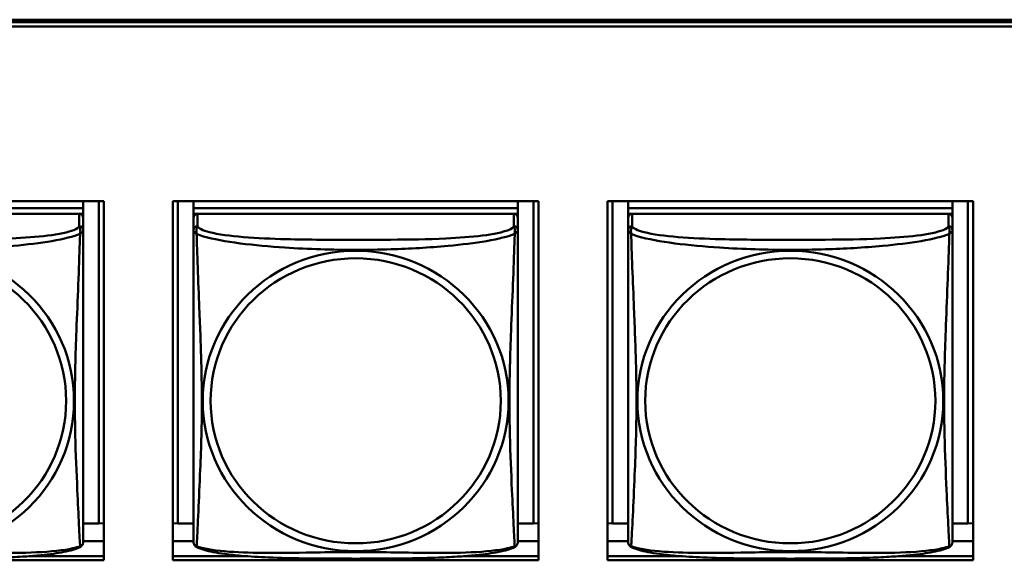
# Model space of a CAD drawing. Header units: inches. Extents: x 0.8 to 72.9, y -5.1 to 48.7.
# Tile 66 of 237: x 45.959 to 47.393, y 12.45 to 13.237. Entities that reach past the tile are written whole.
import ezdxf

# ---------------------------------------------------------------- set-up
doc = ezdxf.new("R2010")
doc.units = ezdxf.units.IN
doc.header["$MEASUREMENT"] = 0
doc.layers.add('Visible Edges(ROSSANSI)', color=7, linetype='Continuous', lineweight=50)
doc.layers.add('Visible Tangent Edges(ROSSANSI)', color=7, linetype='Continuous', lineweight=50)

msp = doc.modelspace()

# ---------------------------------------------------------------- linework, layer by layer
at = {"layer": 'Visible Edges(ROSSANSI)'}
for p, q in [((35.8645, 13.2374), (53.2406, 13.2373)), ((35.8655, 13.2337), (53.2406, 13.2337)), ((53.2406, 13.2276), (35.8655, 13.2276)), ((45.5491, 12.9732), (46.0815, 12.9732)), ((46.0515, 12.9732), (46.0515, 12.9628)), ((46.0741, 12.9732), (46.0741, 12.504)), ((46.0815, 12.9732), (46.0815, 12.4504)), ((46.1821, 12.4504), (46.1821, 12.9732)), ((46.1821, 12.9732), (46.7145, 12.9732)), ((46.1894, 12.504), (46.1894, 12.9732)), ((46.212, 12.9732), (46.212, 12.9628)), ((46.6845, 12.9732), (46.6845, 12.9628)), ((46.7071, 12.9732), (46.7071, 12.504)), ((46.7145, 12.9732), (46.7145, 12.4504)), ((46.8151, 12.4504), (46.8151, 12.9732)), ((46.8151, 12.9732), (47.3475, 12.9732)), ((46.8224, 12.504), (46.8224, 12.9732)), ((46.845, 12.9732), (46.845, 12.9628)), ((47.3175, 12.9732), (47.3175, 12.9628)), ((47.3401, 12.9732), (47.3401, 12.504)), ((47.3475, 12.9732), (47.3475, 12.4504)), ((46.0515, 12.9628), (45.5791, 12.9628)), ((45.5791, 12.9628), (46.0515, 12.9628)), ((46.0456, 12.9546), (45.585, 12.9546)), ((46.0457, 12.9546), (46.0515, 12.9546)), ((46.0515, 12.9628), (46.0515, 12.9546)), ((46.0515, 12.9628), (46.0515, 12.9628)), ((46.0515, 12.9546), (46.0515, 12.9489)), ((46.6845, 12.9628), (46.212, 12.9628)), ((46.212, 12.9628), (46.212, 12.9546)), ((46.212, 12.9628), (46.212, 12.9628)), ((46.212, 12.9628), (46.6845, 12.9628)), ((46.212, 12.9489), (46.212, 12.9546)), ((46.212, 12.9546), (46.2179, 12.9546)), ((46.6786, 12.9546), (46.218, 12.9546)), ((46.6787, 12.9546), (46.6845, 12.9546)), ((46.6845, 12.9628), (46.6845, 12.9546)), ((46.6845, 12.9628), (46.6845, 12.9628)), ((46.6845, 12.9546), (46.6845, 12.9489)), ((47.3175, 12.9628), (46.845, 12.9628)), ((46.845, 12.9628), (46.845, 12.9546)), ((46.845, 12.9628), (46.845, 12.9628)), ((46.845, 12.9628), (47.3175, 12.9628)), ((46.845, 12.9489), (46.845, 12.9546)), ((46.845, 12.9546), (46.8509, 12.9546)), ((47.3116, 12.9546), (46.851, 12.9546)), ((47.3117, 12.9546), (47.3175, 12.9546)), ((47.3175, 12.9628), (47.3175, 12.9546)), ((47.3175, 12.9628), (47.3175, 12.9628)), ((47.3175, 12.9546), (47.3175, 12.9489)), ((46.0515, 12.9311), (46.0515, 12.9488)), ((46.212, 12.9488), (46.212, 12.9311)), ((46.6845, 12.9311), (46.6845, 12.9488)), ((46.845, 12.9488), (46.845, 12.9311)), ((47.3175, 12.9311), (47.3175, 12.9488)), ((46.0741, 12.504), (46.0515, 12.504)), ((46.0741, 12.504), (46.0815, 12.5044)), ((46.1894, 12.504), (46.1821, 12.5044)), ((46.212, 12.504), (46.1894, 12.504)), ((46.7071, 12.504), (46.6845, 12.504)), ((46.7071, 12.504), (46.7145, 12.5044)), ((46.8224, 12.504), (46.8151, 12.5044)), ((46.845, 12.504), (46.8224, 12.504)), ((47.3401, 12.504), (47.3175, 12.504)), ((47.3401, 12.504), (47.3475, 12.5044)), ((46.0815, 12.4784), (46.0515, 12.4784)), ((46.212, 12.4784), (46.1821, 12.4784)), ((46.7145, 12.4784), (46.6845, 12.4784)), ((46.845, 12.4784), (46.8151, 12.4784)), ((47.3475, 12.4784), (47.3175, 12.4784)), ((46.0815, 12.4504), (45.5491, 12.4504)), ((45.9747, 12.4565), (46.0815, 12.4565)), ((46.1821, 12.4565), (46.2888, 12.4565)), ((46.7145, 12.4504), (46.1821, 12.4504)), ((46.6077, 12.4565), (46.7145, 12.4565)), ((46.8151, 12.4565), (46.9218, 12.4565)), ((47.3475, 12.4504), (46.8151, 12.4504)), ((47.2407, 12.4565), (47.3475, 12.4565))]:
    msp.add_line(p, q, dxfattribs=at)
for centre, start, end in [((46.0377, 12.4781), 350.8504, 360), ((46.2258, 12.4781), 180, 189.1496), ((46.6707, 12.4781), 350.8504, 360), ((46.8588, 12.4781), 180, 189.1496), ((47.3037, 12.4781), 350.8504, 360)]:
    msp.add_arc(centre, 0.0138, start, end, dxfattribs=at)
for centre, major_axis, start_param, end_param in [((46.0456, 12.9488), (0.00591, 0), 0, 1.570796), ((46.218, 12.9488), (-0.00591, 0), 4.712389, 6.283185), ((46.6786, 12.9488), (0.00591, 0), 0, 1.570796), ((46.851, 12.9488), (-0.00591, 0), 4.712389, 6.283185), ((47.3116, 12.9488), (0.00591, 0), 0, 1.570796)]:
    msp.add_ellipse(centre, major_axis=major_axis, ratio=0.981793, start_param=start_param, end_param=end_param, dxfattribs=at)
for points, knots in [([(46.0515, 12.4781), (46.0515, 12.4782), (46.0515, 12.479), (46.0515, 12.4807), (46.0515, 12.4854), (46.0515, 12.4963), (46.0515, 12.5101), (46.0515, 12.524), (46.0515, 12.5405), (46.0515, 12.5579), (46.0515, 12.5826), (46.0515, 12.609), (46.0515, 12.6353), (46.0515, 12.6518), (46.0515, 12.6684), (46.0515, 12.685), (46.0515, 12.7183), (46.0515, 12.7515), (46.0515, 12.7855), (46.0515, 12.8278), (46.0515, 12.8736), (46.0515, 12.9052), (46.0515, 12.9176), (46.0515, 12.927), (46.0515, 12.9311)], [0.352862, 0.352862, 0.352862, 0.352862, 0.404774, 0.404774, 0.404774, 0.550532, 0.550532, 0.550532, 0.69629, 0.69629, 0.69629, 0.902598, 0.902598, 0.902598, 1.03154, 1.03154, 1.03154, 1.289425, 1.289425, 1.289425, 1.610774, 1.610774, 1.610774, 1.73735, 1.73735, 1.73735, 1.73735]), ([(46.212, 12.9311), (46.212, 12.9285), (46.212, 12.9239), (46.212, 12.9178), (46.212, 12.9065), (46.212, 12.8901), (46.212, 12.8723), (46.212, 12.8544), (46.212, 12.8353), (46.212, 12.8161), (46.212, 12.789), (46.212, 12.7618), (46.212, 12.735), (46.212, 12.7183), (46.212, 12.7016), (46.212, 12.685), (46.212, 12.6518), (46.212, 12.6186), (46.212, 12.5864), (46.212, 12.5462), (46.212, 12.5058), (46.212, 12.4872), (46.212, 12.4814), (46.212, 12.4782), (46.212, 12.4782)], [0.325731, 0.325731, 0.325731, 0.325731, 0.404774, 0.404774, 0.404774, 0.550532, 0.550532, 0.550532, 0.69629, 0.69629, 0.69629, 0.902598, 0.902598, 0.902598, 1.03154, 1.03154, 1.03154, 1.289425, 1.289425, 1.289425, 1.610774, 1.610774, 1.610774, 1.710218, 1.710218, 1.710218, 1.710218]), ([(46.6845, 12.4781), (46.6845, 12.4782), (46.6845, 12.479), (46.6845, 12.4807), (46.6845, 12.4854), (46.6845, 12.4963), (46.6845, 12.5101), (46.6845, 12.524), (46.6845, 12.5405), (46.6845, 12.5579), (46.6845, 12.5826), (46.6845, 12.609), (46.6845, 12.6353), (46.6845, 12.6518), (46.6845, 12.6684), (46.6845, 12.685), (46.6845, 12.7183), (46.6845, 12.7515), (46.6845, 12.7855), (46.6845, 12.8278), (46.6845, 12.8736), (46.6845, 12.9052), (46.6845, 12.9176), (46.6845, 12.927), (46.6845, 12.9311)], [0.352862, 0.352862, 0.352862, 0.352862, 0.404774, 0.404774, 0.404774, 0.550532, 0.550532, 0.550532, 0.69629, 0.69629, 0.69629, 0.902598, 0.902598, 0.902598, 1.03154, 1.03154, 1.03154, 1.289425, 1.289425, 1.289425, 1.610774, 1.610774, 1.610774, 1.73735, 1.73735, 1.73735, 1.73735]), ([(46.845, 12.9311), (46.845, 12.9285), (46.845, 12.9239), (46.845, 12.9178), (46.845, 12.9065), (46.845, 12.8901), (46.845, 12.8723), (46.845, 12.8544), (46.845, 12.8353), (46.845, 12.8161), (46.845, 12.789), (46.845, 12.7618), (46.845, 12.735), (46.845, 12.7183), (46.845, 12.7016), (46.845, 12.685), (46.845, 12.6518), (46.845, 12.6186), (46.845, 12.5864), (46.845, 12.5462), (46.845, 12.5058), (46.845, 12.4872), (46.845, 12.4814), (46.845, 12.4782), (46.845, 12.4782)], [0.325731, 0.325731, 0.325731, 0.325731, 0.404774, 0.404774, 0.404774, 0.550532, 0.550532, 0.550532, 0.69629, 0.69629, 0.69629, 0.902598, 0.902598, 0.902598, 1.03154, 1.03154, 1.03154, 1.289425, 1.289425, 1.289425, 1.610774, 1.610774, 1.610774, 1.710218, 1.710218, 1.710218, 1.710218]), ([(47.3175, 12.4781), (47.3175, 12.4782), (47.3175, 12.479), (47.3175, 12.4807), (47.3175, 12.4854), (47.3175, 12.4963), (47.3175, 12.5101), (47.3175, 12.524), (47.3175, 12.5405), (47.3175, 12.5579), (47.3175, 12.5826), (47.3175, 12.609), (47.3175, 12.6353), (47.3175, 12.6518), (47.3175, 12.6684), (47.3175, 12.685), (47.3175, 12.7183), (47.3175, 12.7515), (47.3175, 12.7855), (47.3175, 12.8278), (47.3175, 12.8736), (47.3175, 12.9052), (47.3175, 12.9176), (47.3175, 12.927), (47.3175, 12.9311)], [0.352862, 0.352862, 0.352862, 0.352862, 0.404774, 0.404774, 0.404774, 0.550532, 0.550532, 0.550532, 0.69629, 0.69629, 0.69629, 0.902598, 0.902598, 0.902598, 1.03154, 1.03154, 1.03154, 1.289425, 1.289425, 1.289425, 1.610774, 1.610774, 1.610774, 1.73735, 1.73735, 1.73735, 1.73735]), ([(46.0473, 12.47), (46.0479, 12.4703), (46.0484, 12.4707), (46.0493, 12.4715), (46.0497, 12.472), (46.0503, 12.4729), (46.0505, 12.4733), (46.0509, 12.4742), (46.051, 12.4746), (46.0512, 12.4753), (46.0513, 12.4756), (46.0513, 12.4759)], [0.02273771, 0.02273771, 0.02273771, 0.02273771, 0.02954865, 0.02954865, 0.03635958, 0.03635958, 0.04317052, 0.04317052, 0.04998146, 0.04998146, 0.0567924, 0.0567924, 0.0567924, 0.0567924]), ([(46.2162, 12.47), (46.2157, 12.4703), (46.2152, 12.4707), (46.2143, 12.4715), (46.2139, 12.472), (46.2133, 12.4729), (46.213, 12.4733), (46.2127, 12.4742), (46.2125, 12.4746), (46.2123, 12.4753), (46.2123, 12.4756), (46.2122, 12.4759)], [0.02273771, 0.02273771, 0.02273771, 0.02273771, 0.02954865, 0.02954865, 0.03635958, 0.03635958, 0.04317052, 0.04317052, 0.04998146, 0.04998146, 0.0567924, 0.0567924, 0.0567924, 0.0567924]), ([(46.6803, 12.47), (46.6809, 12.4703), (46.6814, 12.4707), (46.6823, 12.4715), (46.6827, 12.472), (46.6833, 12.4729), (46.6835, 12.4733), (46.6839, 12.4742), (46.684, 12.4746), (46.6842, 12.4753), (46.6843, 12.4756), (46.6843, 12.4759)], [0.02273771, 0.02273771, 0.02273771, 0.02273771, 0.02954865, 0.02954865, 0.03635958, 0.03635958, 0.04317052, 0.04317052, 0.04998146, 0.04998146, 0.0567924, 0.0567924, 0.0567924, 0.0567924]), ([(46.8492, 12.47), (46.8487, 12.4703), (46.8482, 12.4707), (46.8473, 12.4715), (46.8469, 12.472), (46.8463, 12.4729), (46.846, 12.4733), (46.8457, 12.4742), (46.8455, 12.4746), (46.8453, 12.4753), (46.8453, 12.4756), (46.8452, 12.4759)], [0.02273771, 0.02273771, 0.02273771, 0.02273771, 0.02954865, 0.02954865, 0.03635958, 0.03635958, 0.04317052, 0.04317052, 0.04998146, 0.04998146, 0.0567924, 0.0567924, 0.0567924, 0.0567924]), ([(47.3133, 12.47), (47.3139, 12.4703), (47.3144, 12.4707), (47.3153, 12.4715), (47.3157, 12.472), (47.3163, 12.4729), (47.3165, 12.4733), (47.3169, 12.4742), (47.317, 12.4746), (47.3172, 12.4753), (47.3173, 12.4756), (47.3173, 12.4759)], [0.02273771, 0.02273771, 0.02273771, 0.02273771, 0.02954865, 0.02954865, 0.03635958, 0.03635958, 0.04317052, 0.04317052, 0.04998146, 0.04998146, 0.0567924, 0.0567924, 0.0567924, 0.0567924]), ([(46.0473, 12.47), (46.0439, 12.4683), (46.0404, 12.467), (46.0324, 12.4646), (46.028, 12.4635), (46.0185, 12.4616), (46.0135, 12.4608), (46.0023, 12.4592), (45.9961, 12.4585), (45.9822, 12.4571), (45.9745, 12.4565), (45.9567, 12.4553), (45.9464, 12.4548), (45.9215, 12.4538), (45.9068, 12.4535), (45.8751, 12.453), (45.8581, 12.4529), (45.8241, 12.4528), (45.8071, 12.4528), (45.7731, 12.4529), (45.7561, 12.453), (45.722, 12.4535), (45.7049, 12.4539), (45.6747, 12.4552), (45.6615, 12.456), (45.6406, 12.4578), (45.6325, 12.4587), (45.6189, 12.4605), (45.6132, 12.4614), (45.6031, 12.4634), (45.5987, 12.4644), (45.5905, 12.4669), (45.5868, 12.4682), (45.5832, 12.47)], [-1.678204, -1.678204, -1.678204, -1.678204, -1.629815, -1.629815, -1.580861, -1.580861, -1.532583, -1.532583, -1.479316, -1.479316, -1.416961, -1.416961, -1.337799, -1.337799, -1.226353, -1.226353, -1.09702, -1.09702, -0.967687, -0.967687, -0.838354, -0.838354, -0.709022, -0.709022, -0.60577, -0.60577, -0.53827, -0.53827, -0.483941, -0.483941, -0.435529, -0.435529, -0.384876, -0.384876, -0.384876, -0.384876]), ([(46.6803, 12.47), (46.6769, 12.4683), (46.6734, 12.467), (46.6654, 12.4646), (46.661, 12.4635), (46.6515, 12.4616), (46.6465, 12.4608), (46.6353, 12.4592), (46.6291, 12.4585), (46.6152, 12.4571), (46.6075, 12.4565), (46.5897, 12.4553), (46.5794, 12.4548), (46.5545, 12.4538), (46.5398, 12.4535), (46.5081, 12.453), (46.4911, 12.4529), (46.4571, 12.4528), (46.4401, 12.4528), (46.4061, 12.4529), (46.3891, 12.453), (46.355, 12.4535), (46.3379, 12.4539), (46.3077, 12.4552), (46.2945, 12.456), (46.2736, 12.4578), (46.2655, 12.4587), (46.2519, 12.4605), (46.2462, 12.4614), (46.2361, 12.4634), (46.2317, 12.4644), (46.2235, 12.4669), (46.2198, 12.4682), (46.2162, 12.47)], [-1.678204, -1.678204, -1.678204, -1.678204, -1.629815, -1.629815, -1.580861, -1.580861, -1.532583, -1.532583, -1.479316, -1.479316, -1.416961, -1.416961, -1.337799, -1.337799, -1.226353, -1.226353, -1.09702, -1.09702, -0.967687, -0.967687, -0.838354, -0.838354, -0.709022, -0.709022, -0.60577, -0.60577, -0.53827, -0.53827, -0.483941, -0.483941, -0.435529, -0.435529, -0.384876, -0.384876, -0.384876, -0.384876]), ([(47.3133, 12.47), (47.3099, 12.4683), (47.3064, 12.467), (47.2984, 12.4646), (47.294, 12.4635), (47.2845, 12.4616), (47.2795, 12.4608), (47.2683, 12.4592), (47.2621, 12.4585), (47.2482, 12.4571), (47.2405, 12.4565), (47.2227, 12.4553), (47.2124, 12.4548), (47.1875, 12.4538), (47.1728, 12.4535), (47.1411, 12.453), (47.1241, 12.4529), (47.0901, 12.4528), (47.0731, 12.4528), (47.0391, 12.4529), (47.0221, 12.453), (46.988, 12.4535), (46.9709, 12.4539), (46.9407, 12.4552), (46.9275, 12.456), (46.9066, 12.4578), (46.8985, 12.4587), (46.8849, 12.4605), (46.8792, 12.4614), (46.8691, 12.4634), (46.8647, 12.4644), (46.8565, 12.4669), (46.8528, 12.4682), (46.8492, 12.47)], [-1.678204, -1.678204, -1.678204, -1.678204, -1.629815, -1.629815, -1.580861, -1.580861, -1.532583, -1.532583, -1.479316, -1.479316, -1.416961, -1.416961, -1.337799, -1.337799, -1.226353, -1.226353, -1.09702, -1.09702, -0.967687, -0.967687, -0.838354, -0.838354, -0.709022, -0.709022, -0.60577, -0.60577, -0.53827, -0.53827, -0.483941, -0.483941, -0.435529, -0.435529, -0.384876, -0.384876, -0.384876, -0.384876])]:
    msp.add_open_spline(points, degree=3, knots=knots, dxfattribs=at)
at = {"layer": 'Visible Tangent Edges(ROSSANSI)'}
for p, q in [((46.0456, 12.9546), (46.0456, 12.9369)), ((46.218, 12.9369), (46.218, 12.9546)), ((46.6786, 12.9546), (46.6786, 12.9369)), ((46.851, 12.9369), (46.851, 12.9546)), ((47.3116, 12.9546), (47.3116, 12.9369))]:
    msp.add_line(p, q, dxfattribs=at)
for centre, major_axis, start_param, end_param in [((46.0456, 12.9311), (0.00591, 0), 0, 1.570796), ((46.218, 12.9311), (-0.00591, 0), 4.712389, 6.283185), ((46.6786, 12.9311), (0.00591, 0), 0, 1.570796), ((46.851, 12.9311), (-0.00591, 0), 4.712389, 6.283185), ((47.3116, 12.9311), (0.00591, 0), 0, 1.570796)]:
    msp.add_ellipse(centre, major_axis=major_axis, ratio=0.981793, start_param=start_param, end_param=end_param, dxfattribs=at)
for centre, major_axis in [((45.8153, 12.6824), (0.2227, 0)), ((46.4483, 12.6824), (0.2227, 0)), ((47.0813, 12.6824), (0.2227, 0)), ((45.8153, 12.6826), (0.2113, 0)), ((46.4483, 12.6826), (0.2113, 0)), ((47.0813, 12.6826), (0.2113, 0))]:
    msp.add_ellipse(centre, major_axis=major_axis, ratio=0.981793, dxfattribs=at)
for points, knots in [([(46.0456, 12.9369), (46.045, 12.9349), (46.0423, 12.933), (46.0379, 12.9312), (46.0298, 12.9279), (46.0159, 12.9251), (45.9997, 12.9231), (45.9836, 12.9211), (45.9654, 12.9198), (45.9467, 12.9189), (45.9204, 12.9177), (45.8931, 12.9173), (45.866, 12.9171), (45.8491, 12.917), (45.8322, 12.9169), (45.8153, 12.9169), (45.7814, 12.9169), (45.7476, 12.917), (45.7139, 12.9179), (45.6719, 12.9189), (45.6279, 12.9216), (45.6024, 12.9281), (45.5923, 12.9307), (45.5859, 12.9337), (45.585, 12.9369)], [0.325731, 0.325731, 0.325731, 0.325731, 0.404774, 0.404774, 0.404774, 0.550532, 0.550532, 0.550532, 0.69629, 0.69629, 0.69629, 0.902598, 0.902598, 0.902598, 1.03154, 1.03154, 1.03154, 1.289425, 1.289425, 1.289425, 1.610774, 1.610774, 1.610774, 1.73735, 1.73735, 1.73735, 1.73735]), ([(46.0456, 12.9369), (46.0457, 12.9365), (46.0458, 12.9361), (46.0461, 12.9354), (46.0463, 12.935), (46.0465, 12.9343), (46.0466, 12.934), (46.0468, 12.9335), (46.0469, 12.9333), (46.047, 12.9326), (46.0471, 12.9322), (46.0473, 12.9309), (46.0473, 12.9299), (46.0473, 12.928), (46.0472, 12.927), (46.047, 12.9258)], [-0.0844808, -0.0844808, -0.0844808, -0.0844808, -0.06943799, -0.06943799, -0.05587828, -0.05587828, -0.04740346, -0.04740346, -0.04210669, -0.04210669, -0.03151317, -0.03151317, -0.01456352, -0.01456352, 0.00026741, 0.00026741, 0.00026741, 0.00026741]), ([(46.2166, 12.9258), (46.2164, 12.927), (46.2163, 12.928), (46.2162, 12.9299), (46.2162, 12.9309), (46.2164, 12.9322), (46.2165, 12.9326), (46.2167, 12.9333), (46.2167, 12.9335), (46.2169, 12.934), (46.217, 12.9343), (46.2173, 12.935), (46.2174, 12.9354), (46.2177, 12.9361), (46.2179, 12.9365), (46.218, 12.9369)], [-0.00026741, -0.00026741, -0.00026741, -0.00026741, 0.01456352, 0.01456352, 0.03151317, 0.03151317, 0.04210669, 0.04210669, 0.04740346, 0.04740346, 0.05587828, 0.05587828, 0.06943799, 0.06943799, 0.0844808, 0.0844808, 0.0844808, 0.0844808]), ([(46.6786, 12.9369), (46.678, 12.9349), (46.6753, 12.933), (46.6709, 12.9312), (46.6628, 12.9279), (46.6489, 12.9251), (46.6327, 12.9231), (46.6166, 12.9211), (46.5984, 12.9198), (46.5797, 12.9189), (46.5534, 12.9177), (46.5261, 12.9173), (46.499, 12.9171), (46.4821, 12.917), (46.4652, 12.9169), (46.4483, 12.9169), (46.4144, 12.9169), (46.3806, 12.917), (46.3469, 12.9179), (46.3049, 12.9189), (46.2609, 12.9216), (46.2354, 12.9281), (46.2253, 12.9307), (46.2189, 12.9337), (46.218, 12.9369)], [0.325731, 0.325731, 0.325731, 0.325731, 0.404774, 0.404774, 0.404774, 0.550532, 0.550532, 0.550532, 0.69629, 0.69629, 0.69629, 0.902598, 0.902598, 0.902598, 1.03154, 1.03154, 1.03154, 1.289425, 1.289425, 1.289425, 1.610774, 1.610774, 1.610774, 1.73735, 1.73735, 1.73735, 1.73735]), ([(46.6786, 12.9369), (46.6787, 12.9365), (46.6788, 12.9361), (46.6791, 12.9354), (46.6793, 12.935), (46.6795, 12.9343), (46.6796, 12.934), (46.6798, 12.9335), (46.6799, 12.9333), (46.68, 12.9326), (46.6801, 12.9322), (46.6803, 12.9309), (46.6803, 12.9299), (46.6803, 12.928), (46.6802, 12.927), (46.68, 12.9258)], [-0.0844808, -0.0844808, -0.0844808, -0.0844808, -0.06943799, -0.06943799, -0.05587828, -0.05587828, -0.04740346, -0.04740346, -0.04210669, -0.04210669, -0.03151317, -0.03151317, -0.01456352, -0.01456352, 0.00026741, 0.00026741, 0.00026741, 0.00026741]), ([(46.8496, 12.9258), (46.8494, 12.927), (46.8493, 12.928), (46.8492, 12.9299), (46.8492, 12.9309), (46.8494, 12.9322), (46.8495, 12.9326), (46.8497, 12.9333), (46.8497, 12.9335), (46.8499, 12.934), (46.85, 12.9343), (46.8503, 12.935), (46.8504, 12.9354), (46.8507, 12.9361), (46.8509, 12.9365), (46.851, 12.9369)], [-0.00026741, -0.00026741, -0.00026741, -0.00026741, 0.01456352, 0.01456352, 0.03151317, 0.03151317, 0.04210669, 0.04210669, 0.04740346, 0.04740346, 0.05587828, 0.05587828, 0.06943799, 0.06943799, 0.0844808, 0.0844808, 0.0844808, 0.0844808]), ([(47.3116, 12.9369), (47.311, 12.9349), (47.3083, 12.933), (47.3039, 12.9312), (47.2958, 12.9279), (47.2819, 12.9251), (47.2657, 12.9231), (47.2496, 12.9211), (47.2314, 12.9198), (47.2127, 12.9189), (47.1864, 12.9177), (47.1591, 12.9173), (47.132, 12.9171), (47.1151, 12.917), (47.0982, 12.9169), (47.0813, 12.9169), (47.0474, 12.9169), (47.0136, 12.917), (46.9799, 12.9179), (46.9379, 12.9189), (46.8939, 12.9216), (46.8684, 12.9281), (46.8583, 12.9307), (46.8519, 12.9337), (46.851, 12.9369)], [0.325731, 0.325731, 0.325731, 0.325731, 0.404774, 0.404774, 0.404774, 0.550532, 0.550532, 0.550532, 0.69629, 0.69629, 0.69629, 0.902598, 0.902598, 0.902598, 1.03154, 1.03154, 1.03154, 1.289425, 1.289425, 1.289425, 1.610774, 1.610774, 1.610774, 1.73735, 1.73735, 1.73735, 1.73735]), ([(47.3116, 12.9369), (47.3117, 12.9365), (47.3118, 12.9361), (47.3121, 12.9354), (47.3123, 12.935), (47.3125, 12.9343), (47.3126, 12.934), (47.3128, 12.9335), (47.3129, 12.9333), (47.313, 12.9326), (47.3131, 12.9322), (47.3133, 12.9309), (47.3133, 12.9299), (47.3133, 12.928), (47.3132, 12.927), (47.313, 12.9258)], [-0.0844808, -0.0844808, -0.0844808, -0.0844808, -0.06943799, -0.06943799, -0.05587828, -0.05587828, -0.04740346, -0.04740346, -0.04210669, -0.04210669, -0.03151317, -0.03151317, -0.01456352, -0.01456352, 0.00026741, 0.00026741, 0.00026741, 0.00026741]), ([(45.5836, 12.9258), (45.5864, 12.9245), (45.5899, 12.9233), (45.5939, 12.922), (45.6215, 12.9137), (45.6686, 12.9086), (45.7121, 12.9057), (45.747, 12.9034), (45.7812, 12.9023), (45.8153, 12.9023), (45.8323, 12.9023), (45.8494, 12.9026), (45.8665, 12.9032), (45.894, 12.904), (45.9222, 12.9056), (45.9498, 12.9082), (45.9694, 12.91), (45.9887, 12.9123), (46.006, 12.9152), (46.0232, 12.9182), (46.0381, 12.9218), (46.047, 12.9258)], [-1.657319, -1.657319, -1.657319, -1.657319, -1.610774, -1.610774, -1.610774, -1.289425, -1.289425, -1.289425, -1.03154, -1.03154, -1.03154, -0.902598, -0.902598, -0.902598, -0.69629, -0.69629, -0.69629, -0.550532, -0.550532, -0.550532, -0.405761, -0.405761, -0.405761, -0.405761]), ([(46.047, 12.9258), (46.0468, 12.9218), (46.0467, 12.9173), (46.0465, 12.9123), (46.0455, 12.8779), (46.0433, 12.8287), (46.0416, 12.7848), (46.0403, 12.7495), (46.0393, 12.7159), (46.0393, 12.6824), (46.0393, 12.6657), (46.0395, 12.649), (46.0399, 12.6323), (46.0406, 12.6055), (46.0417, 12.5783), (46.0429, 12.5526), (46.0437, 12.5344), (46.0446, 12.5168), (46.0453, 12.5021), (46.046, 12.4875), (46.0466, 12.4759), (46.047, 12.4709)], [-1.657319, -1.657319, -1.657319, -1.657319, -1.610774, -1.610774, -1.610774, -1.289425, -1.289425, -1.289425, -1.03154, -1.03154, -1.03154, -0.902598, -0.902598, -0.902598, -0.69629, -0.69629, -0.69629, -0.550532, -0.550532, -0.550532, -0.405761, -0.405761, -0.405761, -0.405761]), ([(46.047, 12.9258), (46.0477, 12.9264), (46.0484, 12.9269), (46.0495, 12.9278), (46.05, 12.9282), (46.0506, 12.9288), (46.0507, 12.929), (46.051, 12.9292), (46.051, 12.9293), (46.0512, 12.9295), (46.0512, 12.9296), (46.0514, 12.93), (46.0514, 12.9301), (46.0515, 12.9306), (46.0515, 12.9308), (46.0515, 12.9311)], [-0.00026741, -0.00026741, -0.00026741, -0.00026741, 0.01456352, 0.01456352, 0.03151317, 0.03151317, 0.04210669, 0.04210669, 0.04740346, 0.04740346, 0.05587828, 0.05587828, 0.06943799, 0.06943799, 0.0844808, 0.0844808, 0.0844808, 0.0844808]), ([(46.212, 12.9311), (46.212, 12.9308), (46.2121, 12.9306), (46.2121, 12.9301), (46.2122, 12.93), (46.2123, 12.9296), (46.2124, 12.9295), (46.2125, 12.9293), (46.2126, 12.9292), (46.2128, 12.929), (46.213, 12.9288), (46.2136, 12.9282), (46.214, 12.9278), (46.2152, 12.9269), (46.2158, 12.9264), (46.2166, 12.9258)], [-0.0844808, -0.0844808, -0.0844808, -0.0844808, -0.06943799, -0.06943799, -0.05587828, -0.05587828, -0.04740346, -0.04740346, -0.04210669, -0.04210669, -0.03151317, -0.03151317, -0.01456352, -0.01456352, 0.00026741, 0.00026741, 0.00026741, 0.00026741]), ([(46.2166, 12.9258), (46.2194, 12.9245), (46.2229, 12.9233), (46.2269, 12.922), (46.2545, 12.9137), (46.3016, 12.9086), (46.3451, 12.9057), (46.38, 12.9034), (46.4142, 12.9023), (46.4483, 12.9023), (46.4653, 12.9023), (46.4824, 12.9026), (46.4995, 12.9032), (46.527, 12.904), (46.5552, 12.9056), (46.5828, 12.9082), (46.6024, 12.91), (46.6217, 12.9123), (46.639, 12.9152), (46.6562, 12.9182), (46.6711, 12.9218), (46.68, 12.9258)], [-1.657319, -1.657319, -1.657319, -1.657319, -1.610774, -1.610774, -1.610774, -1.289425, -1.289425, -1.289425, -1.03154, -1.03154, -1.03154, -0.902598, -0.902598, -0.902598, -0.69629, -0.69629, -0.69629, -0.550532, -0.550532, -0.550532, -0.405761, -0.405761, -0.405761, -0.405761]), ([(46.2166, 12.4709), (46.2167, 12.4725), (46.2168, 12.4748), (46.217, 12.4777), (46.2181, 12.4975), (46.2202, 12.5406), (46.2219, 12.5821), (46.2233, 12.6154), (46.2243, 12.649), (46.2243, 12.6824), (46.2243, 12.6992), (46.224, 12.7159), (46.2236, 12.7329), (46.2229, 12.7601), (46.2218, 12.7882), (46.2206, 12.8168), (46.2198, 12.8369), (46.219, 12.8574), (46.2182, 12.8766), (46.2175, 12.8957), (46.2169, 12.9135), (46.2166, 12.9258)], [-1.657319, -1.657319, -1.657319, -1.657319, -1.610774, -1.610774, -1.610774, -1.289425, -1.289425, -1.289425, -1.03154, -1.03154, -1.03154, -0.902598, -0.902598, -0.902598, -0.69629, -0.69629, -0.69629, -0.550532, -0.550532, -0.550532, -0.405761, -0.405761, -0.405761, -0.405761]), ([(46.68, 12.9258), (46.6798, 12.9218), (46.6797, 12.9173), (46.6795, 12.9123), (46.6785, 12.8779), (46.6763, 12.8287), (46.6746, 12.7848), (46.6733, 12.7495), (46.6723, 12.7159), (46.6723, 12.6824), (46.6723, 12.6657), (46.6725, 12.649), (46.6729, 12.6323), (46.6736, 12.6055), (46.6747, 12.5783), (46.6759, 12.5526), (46.6767, 12.5344), (46.6776, 12.5168), (46.6783, 12.5021), (46.679, 12.4875), (46.6796, 12.4759), (46.68, 12.4709)], [-1.657319, -1.657319, -1.657319, -1.657319, -1.610774, -1.610774, -1.610774, -1.289425, -1.289425, -1.289425, -1.03154, -1.03154, -1.03154, -0.902598, -0.902598, -0.902598, -0.69629, -0.69629, -0.69629, -0.550532, -0.550532, -0.550532, -0.405761, -0.405761, -0.405761, -0.405761]), ([(46.68, 12.9258), (46.6807, 12.9264), (46.6814, 12.9269), (46.6825, 12.9278), (46.683, 12.9282), (46.6836, 12.9288), (46.6837, 12.929), (46.684, 12.9292), (46.684, 12.9293), (46.6842, 12.9295), (46.6842, 12.9296), (46.6844, 12.93), (46.6844, 12.9301), (46.6845, 12.9306), (46.6845, 12.9308), (46.6845, 12.9311)], [-0.00026741, -0.00026741, -0.00026741, -0.00026741, 0.01456352, 0.01456352, 0.03151317, 0.03151317, 0.04210669, 0.04210669, 0.04740346, 0.04740346, 0.05587828, 0.05587828, 0.06943799, 0.06943799, 0.0844808, 0.0844808, 0.0844808, 0.0844808]), ([(46.845, 12.9311), (46.845, 12.9308), (46.8451, 12.9306), (46.8451, 12.9301), (46.8452, 12.93), (46.8453, 12.9296), (46.8454, 12.9295), (46.8455, 12.9293), (46.8456, 12.9292), (46.8458, 12.929), (46.846, 12.9288), (46.8466, 12.9282), (46.847, 12.9278), (46.8482, 12.9269), (46.8488, 12.9264), (46.8496, 12.9258)], [-0.0844808, -0.0844808, -0.0844808, -0.0844808, -0.06943799, -0.06943799, -0.05587828, -0.05587828, -0.04740346, -0.04740346, -0.04210669, -0.04210669, -0.03151317, -0.03151317, -0.01456352, -0.01456352, 0.00026741, 0.00026741, 0.00026741, 0.00026741]), ([(46.8496, 12.9258), (46.8524, 12.9245), (46.8559, 12.9233), (46.8599, 12.922), (46.8875, 12.9137), (46.9346, 12.9086), (46.9781, 12.9057), (47.013, 12.9034), (47.0472, 12.9023), (47.0813, 12.9023), (47.0983, 12.9023), (47.1154, 12.9026), (47.1325, 12.9032), (47.16, 12.904), (47.1882, 12.9056), (47.2158, 12.9082), (47.2354, 12.91), (47.2547, 12.9123), (47.272, 12.9152), (47.2892, 12.9182), (47.3041, 12.9218), (47.313, 12.9258)], [-1.657319, -1.657319, -1.657319, -1.657319, -1.610774, -1.610774, -1.610774, -1.289425, -1.289425, -1.289425, -1.03154, -1.03154, -1.03154, -0.902598, -0.902598, -0.902598, -0.69629, -0.69629, -0.69629, -0.550532, -0.550532, -0.550532, -0.405761, -0.405761, -0.405761, -0.405761]), ([(46.8496, 12.4709), (46.8497, 12.4725), (46.8498, 12.4748), (46.85, 12.4777), (46.8511, 12.4975), (46.8532, 12.5406), (46.8549, 12.5821), (46.8563, 12.6154), (46.8573, 12.649), (46.8573, 12.6824), (46.8573, 12.6992), (46.857, 12.7159), (46.8566, 12.7329), (46.8559, 12.7601), (46.8548, 12.7882), (46.8536, 12.8168), (46.8528, 12.8369), (46.852, 12.8574), (46.8512, 12.8766), (46.8505, 12.8957), (46.8499, 12.9135), (46.8496, 12.9258)], [-1.657319, -1.657319, -1.657319, -1.657319, -1.610774, -1.610774, -1.610774, -1.289425, -1.289425, -1.289425, -1.03154, -1.03154, -1.03154, -0.902598, -0.902598, -0.902598, -0.69629, -0.69629, -0.69629, -0.550532, -0.550532, -0.550532, -0.405761, -0.405761, -0.405761, -0.405761]), ([(47.313, 12.9258), (47.3128, 12.9218), (47.3127, 12.9173), (47.3125, 12.9123), (47.3115, 12.8779), (47.3093, 12.8287), (47.3076, 12.7848), (47.3063, 12.7495), (47.3053, 12.7159), (47.3053, 12.6824), (47.3053, 12.6657), (47.3055, 12.649), (47.3059, 12.6323), (47.3066, 12.6055), (47.3077, 12.5783), (47.3089, 12.5526), (47.3097, 12.5344), (47.3106, 12.5168), (47.3113, 12.5021), (47.312, 12.4875), (47.3126, 12.4759), (47.313, 12.4709)], [-1.657319, -1.657319, -1.657319, -1.657319, -1.610774, -1.610774, -1.610774, -1.289425, -1.289425, -1.289425, -1.03154, -1.03154, -1.03154, -0.902598, -0.902598, -0.902598, -0.69629, -0.69629, -0.69629, -0.550532, -0.550532, -0.550532, -0.405761, -0.405761, -0.405761, -0.405761]), ([(47.313, 12.9258), (47.3137, 12.9264), (47.3144, 12.9269), (47.3155, 12.9278), (47.316, 12.9282), (47.3166, 12.9288), (47.3167, 12.929), (47.317, 12.9292), (47.317, 12.9293), (47.3172, 12.9295), (47.3172, 12.9296), (47.3174, 12.93), (47.3174, 12.9301), (47.3175, 12.9306), (47.3175, 12.9308), (47.3175, 12.9311)], [-0.00026741, -0.00026741, -0.00026741, -0.00026741, 0.01456352, 0.01456352, 0.03151317, 0.03151317, 0.04210669, 0.04210669, 0.04740346, 0.04740346, 0.05587828, 0.05587828, 0.06943799, 0.06943799, 0.0844808, 0.0844808, 0.0844808, 0.0844808]), ([(46.0513, 12.4759), (46.0513, 12.4759), (46.0513, 12.4759), (46.0512, 12.4755), (46.0512, 12.4752), (46.051, 12.4747), (46.051, 12.4745), (46.0507, 12.4739), (46.0506, 12.4735), (46.05, 12.4726), (46.0495, 12.4721), (46.0484, 12.4714), (46.0477, 12.4711), (46.047, 12.4709)], [-0.0567924, -0.0567924, -0.0567924, -0.0567924, -0.05587828, -0.05587828, -0.04740346, -0.04740346, -0.04210669, -0.04210669, -0.03151317, -0.03151317, -0.01456352, -0.01456352, 0.00026741, 0.00026741, 0.00026741, 0.00026741]), ([(46.2166, 12.4709), (46.2158, 12.4711), (46.2152, 12.4714), (46.214, 12.4721), (46.2136, 12.4726), (46.213, 12.4735), (46.2128, 12.4739), (46.2126, 12.4745), (46.2125, 12.4747), (46.2124, 12.4752), (46.2123, 12.4755), (46.2122, 12.4759), (46.2122, 12.4759), (46.2122, 12.4759)], [-0.00026741, -0.00026741, -0.00026741, -0.00026741, 0.01456352, 0.01456352, 0.03151317, 0.03151317, 0.04210669, 0.04210669, 0.04740346, 0.04740346, 0.05587828, 0.05587828, 0.0567924, 0.0567924, 0.0567924, 0.0567924]), ([(46.6843, 12.4759), (46.6843, 12.4759), (46.6843, 12.4759), (46.6842, 12.4755), (46.6842, 12.4752), (46.684, 12.4747), (46.684, 12.4745), (46.6837, 12.4739), (46.6836, 12.4735), (46.683, 12.4726), (46.6825, 12.4721), (46.6814, 12.4714), (46.6807, 12.4711), (46.68, 12.4709)], [-0.0567924, -0.0567924, -0.0567924, -0.0567924, -0.05587828, -0.05587828, -0.04740346, -0.04740346, -0.04210669, -0.04210669, -0.03151317, -0.03151317, -0.01456352, -0.01456352, 0.00026741, 0.00026741, 0.00026741, 0.00026741]), ([(46.8496, 12.4709), (46.8488, 12.4711), (46.8482, 12.4714), (46.847, 12.4721), (46.8466, 12.4726), (46.846, 12.4735), (46.8458, 12.4739), (46.8456, 12.4745), (46.8455, 12.4747), (46.8454, 12.4752), (46.8453, 12.4755), (46.8452, 12.4759), (46.8452, 12.4759), (46.8452, 12.4759)], [-0.00026741, -0.00026741, -0.00026741, -0.00026741, 0.01456352, 0.01456352, 0.03151317, 0.03151317, 0.04210669, 0.04210669, 0.04740346, 0.04740346, 0.05587828, 0.05587828, 0.0567924, 0.0567924, 0.0567924, 0.0567924]), ([(47.3173, 12.4759), (47.3173, 12.4759), (47.3173, 12.4759), (47.3172, 12.4755), (47.3172, 12.4752), (47.317, 12.4747), (47.317, 12.4745), (47.3167, 12.4739), (47.3166, 12.4735), (47.316, 12.4726), (47.3155, 12.4721), (47.3144, 12.4714), (47.3137, 12.4711), (47.313, 12.4709)], [-0.0567924, -0.0567924, -0.0567924, -0.0567924, -0.05587828, -0.05587828, -0.04740346, -0.04740346, -0.04210669, -0.04210669, -0.03151317, -0.03151317, -0.01456352, -0.01456352, 0.00026741, 0.00026741, 0.00026741, 0.00026741]), ([(46.047, 12.4709), (46.0441, 12.4698), (46.0406, 12.4688), (46.0366, 12.4679), (46.009, 12.4617), (45.962, 12.4608), (45.9185, 12.4612), (45.8835, 12.4616), (45.8493, 12.4625), (45.8153, 12.4625), (45.7982, 12.4625), (45.7812, 12.4623), (45.764, 12.462), (45.7365, 12.4616), (45.7084, 12.4609), (45.6807, 12.4612), (45.6612, 12.4613), (45.6418, 12.462), (45.6245, 12.4635), (45.6074, 12.4651), (45.5924, 12.4675), (45.5836, 12.4709)], [-1.657319, -1.657319, -1.657319, -1.657319, -1.610774, -1.610774, -1.610774, -1.289425, -1.289425, -1.289425, -1.03154, -1.03154, -1.03154, -0.902598, -0.902598, -0.902598, -0.69629, -0.69629, -0.69629, -0.550532, -0.550532, -0.550532, -0.405761, -0.405761, -0.405761, -0.405761]), ([(46.047, 12.4709), (46.0472, 12.4705), (46.0473, 12.4703), (46.0473, 12.4701), (46.0473, 12.4701), (46.0473, 12.47)], [-0.00026741, -0.00026741, -0.00026741, -0.00026741, 0.01456352, 0.01456352, 0.02273771, 0.02273771, 0.02273771, 0.02273771]), ([(46.2162, 12.47), (46.2162, 12.4701), (46.2162, 12.4701), (46.2163, 12.4703), (46.2164, 12.4705), (46.2166, 12.4709)], [-0.02273771, -0.02273771, -0.02273771, -0.02273771, -0.01456352, -0.01456352, 0.00026741, 0.00026741, 0.00026741, 0.00026741]), ([(46.68, 12.4709), (46.6771, 12.4698), (46.6736, 12.4688), (46.6696, 12.4679), (46.642, 12.4617), (46.595, 12.4608), (46.5515, 12.4612), (46.5165, 12.4616), (46.4823, 12.4625), (46.4483, 12.4625), (46.4312, 12.4625), (46.4142, 12.4623), (46.397, 12.462), (46.3695, 12.4616), (46.3414, 12.4609), (46.3137, 12.4612), (46.2942, 12.4613), (46.2748, 12.462), (46.2575, 12.4635), (46.2404, 12.4651), (46.2254, 12.4675), (46.2166, 12.4709)], [-1.657319, -1.657319, -1.657319, -1.657319, -1.610774, -1.610774, -1.610774, -1.289425, -1.289425, -1.289425, -1.03154, -1.03154, -1.03154, -0.902598, -0.902598, -0.902598, -0.69629, -0.69629, -0.69629, -0.550532, -0.550532, -0.550532, -0.405761, -0.405761, -0.405761, -0.405761]), ([(46.68, 12.4709), (46.6802, 12.4705), (46.6803, 12.4703), (46.6803, 12.4701), (46.6803, 12.4701), (46.6803, 12.47)], [-0.00026741, -0.00026741, -0.00026741, -0.00026741, 0.01456352, 0.01456352, 0.02273771, 0.02273771, 0.02273771, 0.02273771]), ([(46.8492, 12.47), (46.8492, 12.4701), (46.8492, 12.4701), (46.8493, 12.4703), (46.8494, 12.4705), (46.8496, 12.4709)], [-0.02273771, -0.02273771, -0.02273771, -0.02273771, -0.01456352, -0.01456352, 0.00026741, 0.00026741, 0.00026741, 0.00026741]), ([(47.313, 12.4709), (47.3101, 12.4698), (47.3066, 12.4688), (47.3026, 12.4679), (47.275, 12.4617), (47.228, 12.4608), (47.1845, 12.4612), (47.1495, 12.4616), (47.1153, 12.4625), (47.0813, 12.4625), (47.0642, 12.4625), (47.0472, 12.4623), (47.03, 12.462), (47.0025, 12.4616), (46.9744, 12.4609), (46.9467, 12.4612), (46.9272, 12.4613), (46.9078, 12.462), (46.8905, 12.4635), (46.8734, 12.4651), (46.8584, 12.4675), (46.8496, 12.4709)], [-1.657319, -1.657319, -1.657319, -1.657319, -1.610774, -1.610774, -1.610774, -1.289425, -1.289425, -1.289425, -1.03154, -1.03154, -1.03154, -0.902598, -0.902598, -0.902598, -0.69629, -0.69629, -0.69629, -0.550532, -0.550532, -0.550532, -0.405761, -0.405761, -0.405761, -0.405761]), ([(47.313, 12.4709), (47.3132, 12.4705), (47.3133, 12.4703), (47.3133, 12.4701), (47.3133, 12.4701), (47.3133, 12.47)], [-0.00026741, -0.00026741, -0.00026741, -0.00026741, 0.01456352, 0.01456352, 0.02273771, 0.02273771, 0.02273771, 0.02273771])]:
    msp.add_open_spline(points, degree=3, knots=knots, dxfattribs=at)

doc.saveas('drawing.dxf')
